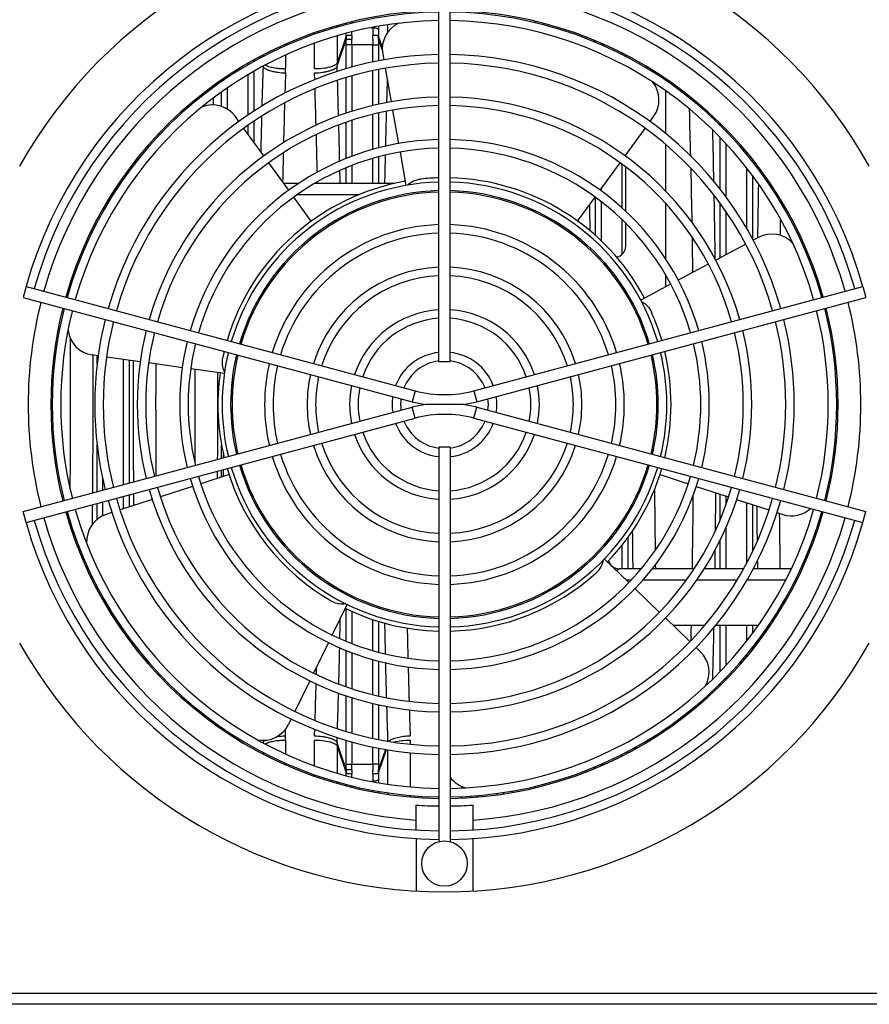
# Model space of a CAD drawing. Extents: x -3089 to 1181, y 8 to 2274.
# Tile 8 of 66: x -1859 to -1709, y 332 to 506. Entities that reach past the tile are written whole.
import ezdxf

# ---------------------------------------------------------------- set-up
doc = ezdxf.new("R2010")
doc.units = 0
doc.header["$LTSCALE"] = 65.395
doc.layers.get('0').update_dxf_attribs({"linetype": 'CONTINUOUS'})
doc.layers.add('3_ALL_AXES', color=7, linetype='CONTINUOUS')

msp = doc.modelspace()

# ---------------------------------------------------------------- linework, layer by layer
at = {"color": 9, "linetype": 'CONTINUOUS'}
for p, q in [((-1802.53, 504.49), (-1802.53, 504.21)), ((-1800.9, 504.66), (-1800.9, 504.93)), ((-1799.9, 505.17), (-1799.9, 504.9)), ((-1796.48, 504.11), (-1796.21, 504.11)), ((-1796.21, 504.11), (-1796.21, 504.16)), ((-1795.22, 504.35), (-1795.22, 503.84)), ((-1793.58, 503.28), (-1793.58, 504.61)), ((-1802.53, 502.65), (-1802.53, 497.9)), ((-1800.91, 502.64), (-1802.53, 497.9)), ((-1794.53, 500.65), (-1795.21, 502.64)), ((-1758.53, 502.46), (-1758.53, 502.19)), ((-1811.6, 501.22), (-1811.6, 500.94)), ((-1802.52, 497.31), (-1800.91, 502.02)), ((-1800.9, 496.89), (-1800.9, 501.11)), ((-1796.21, 501.11), (-1800.9, 501.11)), ((-1799.91, 501.11), (-1799.91, 497.16)), ((-1796.21, 498.05), (-1796.21, 501.11)), ((-1795.21, 502.02), (-1794.52, 500.02)), ((-1795.21, 501.11), (-1795.21, 498.25)), ((-1757.15, 501.92), (-1757.24, 501.66)), ((-1757.06, 501.58), (-1756.97, 501.84)), ((-1755.28, 501.11), (-1755.91, 501.11)), ((-1816.17, 498.99), (-1816.08, 498.74)), ((-1815.91, 498.84), (-1815.99, 499.09)), ((-1815.58, 499.01), (-1815.58, 499.3)), ((-1811.6, 499.29), (-1811.6, 496.84)), ((-1752.21, 499.37), (-1752.21, 499.65)), ((-1818.21, 497.59), (-1818.21, 497.87)), ((-1817.21, 498.43), (-1817.21, 498.13)), ((-1815.6, 497.32), (-1815.59, 497.31)), ((-1802.49, 496.38), (-1802.52, 497.31)), ((-1821.91, 495.58), (-1821.91, 495.27)), ((-1818.21, 488.71), (-1818.21, 495.84)), ((-1817.21, 496.4), (-1817.21, 489.38)), ((-1800.9, 489.01), (-1800.9, 495.31)), ((-1799.91, 495.61), (-1799.91, 489.35)), ((-1796.21, 490.37), (-1796.21, 496.52)), ((-1795.21, 496.72), (-1795.21, 490.59)), ((-1824.4, 493.54), (-1824.41, 493.85)), ((-1824.4, 493.55), (-1824.41, 493.85)), ((-1822.9, 494.59), (-1822.9, 494.91)), ((-1821.91, 493.47), (-1821.91, 489.76)), ((-1822.9, 490.23), (-1822.9, 492.75)), ((-1828.33, 490.77), (-1828.32, 490.44)), ((-1828.33, 490.77), (-1828.32, 490.43)), ((-1796.21, 482.61), (-1796.21, 488.84)), ((-1795.21, 489.05), (-1795.21, 482.9)), ((-1736.25, 488.17), (-1736.26, 488.55)), ((-1736.25, 488.18), (-1736.26, 488.55)), ((-1818.21, 485.32), (-1818.21, 486.91)), ((-1817.21, 487.58), (-1817.21, 483.95)), ((-1800.9, 481.04), (-1800.9, 487.42)), ((-1799.91, 487.76), (-1799.91, 481.41)), ((-1734.9, 486.89), (-1734.9, 487.23)), ((-1833.94, 485.11), (-1833.93, 485.5)), ((-1833.94, 485.11), (-1833.93, 485.49)), ((-1734.9, 475.63), (-1734.9, 484.75)), ((-1733.91, 486.26), (-1733.91, 485.88)), ((-1733.91, 483.7), (-1733.91, 474.31)), ((-1795.21, 481.35), (-1795.21, 476.63)), ((-1730.21, 481.76), (-1730.21, 482.15)), ((-1838.04, 480.75), (-1838.05, 480.33)), ((-1838.05, 480.75), (-1838.05, 480.33)), ((-1799.91, 479.8), (-1799.91, 476.63)), ((-1796.21, 476.63), (-1796.21, 481.05)), ((-1752.21, 472.28), (-1752.21, 480.02)), ((-1729.21, 480.93), (-1729.21, 480.52)), ((-1840.21, 477.42), (-1840.21, 477.86)), ((-1839.21, 479.24), (-1839.21, 478.81)), ((-1800.9, 476.63), (-1800.9, 479.42)), ((-1730.21, 468.68), (-1730.21, 479.36)), ((-1729.21, 478.06), (-1729.21, 466.92)), ((-1728.07, 479.47), (-1728.08, 479.05)), ((-1728.07, 479.46), (-1728.08, 479.05)), ((-1842.07, 474.63), (-1842.37, 474.63)), ((-1798.73, 474.63), (-1809.57, 474.63)), ((-1755.91, 475.69), (-1755.91, 475.32)), ((-1756.9, 467.44), (-1756.9, 474.17)), ((-1755.91, 473.44), (-1755.91, 466.52)), ((-1734.9, 463.5), (-1734.9, 473.13)), ((-1733.91, 471.73), (-1733.91, 464.03)), ((-1752.21, 464.1), (-1752.21, 470.23)), ((-1845.82, 467.89), (-1845.83, 468.47)), ((-1728.3, 467.12), (-1728.31, 467.01)), ((-1728.3, 467.12), (-1728.3, 467.01)), ((-1849.69, 458.98), (-1849.68, 458.15)), ((-1717.7, 459.8), (-1717.69, 459)), ((-1844.9, 444.67), (-1844.9, 446.25)), ((-1840.21, 423.49), (-1840.21, 445.59)), ((-1839.21, 445.45), (-1839.21, 423.75)), ((-1788.73, 440.05), (-1789.25, 438.12)), ((-1778.38, 440.05), (-1777.86, 438.12)), ((-1788.73, 435.21), (-1789.25, 437.14)), ((-1778.38, 435.21), (-1777.86, 437.14)), ((-1844.9, 422.23), (-1844.9, 430.59)), ((-1822.9, 428.12), (-1822.9, 430.46)), ((-1823.63, 424.61), (-1823.62, 425.86)), ((-1822.9, 424.85), (-1822.9, 426.05)), ((-1843.91, 424.63), (-1843.91, 422.49)), ((-1840.21, 419.22), (-1840.21, 421.42)), ((-1839.21, 421.68), (-1839.21, 419.55)), ((-1734.9, 417.32), (-1734.9, 421.82)), ((-1733.91, 421.5), (-1733.91, 419.88)), ((-1844.9, 417.34), (-1844.9, 420.16)), ((-1843.91, 420.42), (-1843.91, 417.97)), ((-1730.21, 409.68), (-1730.21, 420.3)), ((-1729.21, 419.97), (-1729.21, 411.62)), ((-1849.68, 417.11), (-1849.69, 416.28)), ((-1733.91, 415.8), (-1733.91, 408.63)), ((-1717.69, 416.26), (-1717.7, 415.46)), ((-1751.21, 414.11), (-1751.21, 408.63)), ((-1734.9, 408.63), (-1734.9, 413.69)), ((-1752.21, 408.63), (-1752.21, 412.8)), ((-1845.83, 406.79), (-1845.82, 407.37)), ((-1750.63, 406.63), (-1751.46, 406.63)), ((-1740.91, 406.63), (-1748.59, 406.63)), ((-1731.92, 406.63), (-1739.04, 406.63)), ((-1723.33, 406.63), (-1730.18, 406.63)), ((-1721.37, 406.63), (-1721.65, 406.63)), ((-1844.9, 404.99), (-1844.9, 405.53)), ((-1843.91, 403.7), (-1843.91, 403.19)), ((-1800.9, 395.84), (-1800.9, 401.6)), ((-1799.91, 401.13), (-1799.91, 395.46)), ((-1796.21, 394.21), (-1796.21, 399.7)), ((-1795.21, 399.38), (-1795.21, 393.91)), ((-1734.9, 390.51), (-1734.9, 398.63)), ((-1733.91, 398.63), (-1733.91, 391.56)), ((-1730.21, 395.9), (-1730.21, 398.63)), ((-1729.21, 398.63), (-1729.21, 397.2)), ((-1840.21, 397.4), (-1840.21, 397.84)), ((-1839.21, 396.45), (-1839.21, 396.02)), ((-1728.08, 396.21), (-1728.07, 395.8)), ((-1728.08, 396.21), (-1728.07, 395.79)), ((-1838.05, 394.93), (-1838.05, 394.51)), ((-1838.05, 394.93), (-1838.04, 394.51)), ((-1729.21, 394.74), (-1729.21, 394.33)), ((-1800.9, 387.84), (-1800.9, 394.22)), ((-1799.91, 393.85), (-1799.91, 387.49)), ((-1730.21, 393.11), (-1730.21, 393.5)), ((-1796.21, 386.42), (-1796.21, 392.65)), ((-1795.21, 392.36), (-1795.21, 386.2)), ((-1833.93, 389.76), (-1833.94, 390.15)), ((-1833.93, 389.77), (-1833.94, 390.15)), ((-1733.91, 389.38), (-1733.91, 389)), ((-1734.9, 388.03), (-1734.9, 388.37)), ((-1800.9, 379.95), (-1800.9, 386.25)), ((-1799.91, 385.91), (-1799.91, 379.65)), ((-1736.26, 386.71), (-1736.25, 387.08)), ((-1736.26, 386.71), (-1736.25, 387.08)), ((-1828.32, 384.82), (-1828.33, 384.49)), ((-1828.32, 384.82), (-1828.33, 384.49)), ((-1796.21, 378.74), (-1796.21, 384.88)), ((-1795.21, 384.67), (-1795.21, 378.54)), ((-1824.41, 381.41), (-1824.4, 381.72)), ((-1824.41, 381.41), (-1824.4, 381.71)), ((-1822.9, 380.35), (-1822.9, 380.67)), ((-1811.62, 379.12), (-1811.65, 380.29)), ((-1802.52, 377.95), (-1802.49, 378.88)), ((-1811.6, 378.42), (-1811.6, 375.97)), ((-1802.53, 377.36), (-1802.53, 372.61)), ((-1802.53, 377.36), (-1800.91, 372.62)), ((-1800.91, 373.24), (-1802.52, 377.95)), ((-1800.9, 374.15), (-1800.9, 378.37)), ((-1799.91, 378.1), (-1799.91, 374.15)), ((-1796.21, 374.15), (-1796.21, 377.21)), ((-1795.21, 377.01), (-1795.21, 374.15)), ((-1749.87, 377.15), (-1750, 376.77)), ((-1749.73, 376.92), (-1749.61, 377.29)), ((-1749.58, 377.01), (-1749.58, 377.3)), ((-1794, 376.77), (-1795.21, 373.24)), ((-1795.21, 372.62), (-1793.8, 376.74)), ((-1793.58, 370.65), (-1793.58, 376.71)), ((-1752.21, 375.61), (-1752.21, 375.88)), ((-1751.21, 376.42), (-1751.21, 376.12)), ((-1811.6, 374.32), (-1811.6, 374.04)), ((-1800.9, 374.15), (-1796.21, 374.15)), ((-1757.24, 373.6), (-1757.15, 373.34)), ((-1756.97, 373.42), (-1757.06, 373.68)), ((-1755.91, 374.15), (-1755.28, 374.15)), ((-1758.53, 373.07), (-1758.53, 372.8)), ((-1802.53, 371.05), (-1802.53, 370.77)), ((-1800.9, 370.33), (-1800.9, 370.6)), ((-1799.9, 370.36), (-1799.9, 370.08)), ((-1796.48, 371.15), (-1796.21, 371.15)), ((-1796.21, 371.1), (-1796.21, 371.15)), ((-1795.22, 371.42), (-1795.22, 370.91)), ((-1780.53, 370.24), (-1780.53, 369.96)), ((-1796.21, 369.3), (-1796.21, 369.57)), ((-1795.22, 369.39), (-1795.22, 369.12)), ((-1793.58, 368.86), (-1793.58, 369.13)), ((-1780.53, 368.46), (-1780.53, 368.2)), ((-1778.9, 368.29), (-1778.9, 368.56)), ((-1777.9, 368.63), (-1777.9, 368.37)), ((-1774.21, 368.77), (-1774.21, 369.04)), ((-1773.22, 369.17), (-1773.22, 368.9)), ((-1771.58, 369.17), (-1771.58, 369.44)), ((-1667.56, 333.72), (-1899.56, 333.72)), ((-1667.56, 331.79), (-1899.56, 331.79))]:
    msp.add_line(p, q, dxfattribs=at)
at = {"color": 2, "linetype": 'CONTINUOUS'}
for p, q in [((-1767.6, 505.27), (-1767.6, 504.99)), ((-1762.51, 503.59), (-1762.51, 503.86)), ((-1806.51, 502.94), (-1806.51, 503.23)), ((-1806.51, 496.84), (-1806.51, 501.35)), ((-1796.21, 501.11), (-1795.21, 501.11)), ((-1740.36, 491.74), (-1740.37, 492.09)), ((-1740.36, 491.74), (-1740.37, 492.08)), ((-1805.97, 476.63), (-1805.98, 476.93)), ((-1805.97, 476.63), (-1805.98, 476.93)), ((-1724.2, 473.77), (-1724.21, 473.27)), ((-1724.2, 473.77), (-1724.21, 473.27)), ((-1746.34, 409.38), (-1746.32, 408.63)), ((-1740.37, 383.17), (-1740.36, 383.52)), ((-1740.37, 383.18), (-1740.36, 383.52)), ((-1745.63, 379.69), (-1745.63, 379.4)), ((-1745.63, 379.69), (-1745.63, 379.41)), ((-1806.51, 373.91), (-1806.51, 378.42)), ((-1789.6, 378.42), (-1789.6, 377.7)), ((-1789.6, 376.19), (-1789.6, 370.17)), ((-1795.21, 374.15), (-1796.21, 374.15)), ((-1806.51, 372.03), (-1806.51, 372.32)), ((-1767.6, 370.27), (-1767.6, 369.99)), ((-1762.51, 371.4), (-1762.51, 371.66)), ((-1789.6, 368.67), (-1789.6, 368.4))]:
    msp.add_line(p, q, dxfattribs=at)
at = {"color": 7, "linetype": 'CONTINUOUS'}
for p, q in [((-1794.46, 499.48), (-1794.28, 498.43)), ((-1751.56, 499.03), (-1751.56, 499.32)), ((-1794.02, 496.96), (-1792.98, 491.05)), ((-1744.56, 495.16), (-1744.56, 494.83)), ((-1744.56, 493), (-1744.56, 485.49)), ((-1819.84, 487.57), (-1820.47, 488.44)), ((-1792.72, 489.57), (-1791.67, 483.65)), ((-1747.27, 487.57), (-1746.64, 488.44)), ((-1815.43, 481.5), (-1818.96, 486.36)), ((-1751.68, 481.5), (-1748.15, 486.36)), ((-1744.56, 483.52), (-1744.56, 475.31)), ((-1791.41, 482.17), (-1790.37, 476.26)), ((-1751.56, 481.41), (-1751.56, 481.67)), ((-1811.04, 475.45), (-1814.55, 480.29)), ((-1756.08, 475.45), (-1752.57, 480.29)), ((-1751.56, 471.71), (-1751.56, 479.55)), ((-1840.75, 476.63), (-1841.07, 476.63)), ((-1809.3, 476.63), (-1811.89, 476.63)), ((-1792.4, 476.63), (-1806.48, 476.63)), ((-1807.07, 469.99), (-1810.14, 474.22)), ((-1760.05, 469.99), (-1756.97, 474.22)), ((-1744.56, 473.12), (-1744.56, 463.37)), ((-1844.95, 469.63), (-1845.23, 469.63)), ((-1751.56, 465.58), (-1751.56, 469.62)), ((-1730.38, 465.91), (-1735.66, 463.09)), ((-1728.11, 467.11), (-1729.05, 466.61)), ((-1736.99, 462.39), (-1742.29, 459.57)), ((-1744.56, 460.56), (-1744.56, 458.37)), ((-1743.63, 458.86), (-1748.91, 456.05)), ((-1857.43, 458.46), (-1857.95, 456.53)), ((-1857.43, 458.46), (-1788.73, 440.05)), ((-1778.38, 440.05), (-1709.68, 458.46)), ((-1709.68, 458.46), (-1709.16, 456.53)), ((-1857.95, 456.53), (-1789.25, 438.12)), ((-1777.86, 438.12), (-1709.16, 456.53)), ((-1844.68, 446.22), (-1845.75, 446.37)), ((-1837.26, 445.18), (-1843.2, 446.01)), ((-1829.84, 444.13), (-1835.77, 444.97)), ((-1822.42, 443.09), (-1828.36, 443.93)), ((-1857.95, 418.73), (-1789.25, 437.14)), ((-1780.19, 437.63), (-1786.92, 437.63)), ((-1777.86, 437.14), (-1709.16, 418.73)), ((-1857.43, 416.8), (-1788.73, 435.21)), ((-1778.38, 435.21), (-1709.68, 416.8)), ((-1822.56, 428.22), (-1822.56, 428.75)), ((-1822.56, 424.96), (-1822.56, 426.14)), ((-1821.6, 425.27), (-1826.58, 423.65)), ((-1745.51, 425.27), (-1740.54, 423.65)), ((-1828.02, 423.18), (-1833.71, 421.33)), ((-1739.1, 423.18), (-1733.4, 421.33)), ((-1835.14, 420.87), (-1840.84, 419.02)), ((-1731.98, 420.87), (-1726.28, 419.02)), ((-1857.43, 416.8), (-1857.95, 418.73)), ((-1709.68, 416.8), (-1709.16, 418.73)), ((-1842.26, 418.56), (-1843.28, 418.22)), ((-1724.85, 418.56), (-1723.83, 418.22)), ((-1755.34, 410.38), (-1751.02, 406.21)), ((-1748.85, 408.63), (-1752.7, 408.63)), ((-1739.52, 408.63), (-1746.92, 408.63)), ((-1730.75, 408.63), (-1737.74, 408.63)), ((-1722.34, 408.63), (-1729.06, 408.63)), ((-1720.42, 408.63), (-1720.69, 408.63)), ((-1749.94, 405.17), (-1745.63, 401)), ((-1800.75, 402.37), (-1803.39, 396.96)), ((-1744.55, 399.96), (-1740.23, 395.79)), ((-1737.66, 398.63), (-1743.17, 398.63)), ((-1728.18, 398.63), (-1735.7, 398.63)), ((-1726.04, 398.63), (-1726.36, 398.63)), ((-1804.04, 395.63), (-1806.67, 390.24)), ((-1739.15, 394.75), (-1738.38, 394)), ((-1807.33, 388.89), (-1809.97, 383.48)), ((-1810.62, 382.14), (-1811.09, 381.18)), ((-1822.56, 380.1), (-1822.56, 380.43)), ((-1815.56, 378.38), (-1815.56, 377.92)), ((-1815.56, 376.23), (-1815.56, 375.94)), ((-1788.56, 362.57), (-1788.56, 366.95)), ((-1778.56, 366.95), (-1778.56, 362.57)), ((-1788.56, 361.06), (-1788.56, 351.78)), ((-1778.56, 361.06), (-1778.56, 351.78))]:
    msp.add_line(p, q, dxfattribs=at)
for centre, radius, start, end in [((-1783.56, 437.63), 86, 29.2972, 150.7028), ((-1783.56, 437.63), 76.75, 90.7468, 164.2535), ((-1783.56, 437.63), 76.75, 15.7465, 89.2532), ((-1783.56, 437.63), 75.25, 90.7617, 164.2384), ((-1783.56, 437.63), 75.25, 15.7616, 89.2383), ((-1783.56, 437.63), 69.5, 90.8305, 164.1754), ((-1783.56, 437.63), 69.5, 15.8246, 89.1695), ((-1789.54, 500.35), 5, 114.7524, 190), ((-1750.69, 491.38), 5, 324, 38.9529), ((-1824.52, 485.5), 5, 36, 110.9684), ((-1783.56, 437.63), 40, 100.0001, 163.5669), ((-1783.56, 437.63), 40, 91.433, 96), ((-1783.56, 437.63), 40, 28.0001, 88.5669), ((-1725.76, 462.7), 5, 42.2514, 118), ((-1753.56, 465.58), 2, 281.2924, 360), ((-1783.56, 437.63), 69.5, 165.8247, 194.1753), ((-1783.56, 437.63), 40, 16.433, 24), ((-1783.56, 437.63), 69.5, 345.8247, 14.1753), ((-1845.05, 451.32), 5, 187.0458, 262), ((-1783.56, 437.63), 40, 166.4331, 168), ((-1783.56, 437.63), 40, 346.4326, 13.5669), ((-1783.56, 437.63), 40, 172.0001, 193.5673), ((-1783.56, 459.37), 20, 255, 285), ((-1783.56, 459.37), 22, 255, 261.1962), ((-1783.56, 459.37), 22, 278.8038, 285), ((-1783.56, 415.89), 22, 98.8038, 105), ((-1783.56, 415.89), 22, 75, 81.1962), ((-1783.56, 415.89), 20, 75, 105), ((-1783.56, 437.63), 40, 196.4329, 240), ((-1783.56, 437.63), 40, 316.0001, 343.5674), ((-1722.28, 422.98), 5, 252, 312.2282), ((-1783.56, 437.63), 75.25, 195.7616, 269.2383), ((-1783.56, 437.63), 69.5, 195.8246, 269.1695), ((-1841.74, 413.47), 5, 108, 183.2994), ((-1783.56, 437.63), 75.25, 270.7617, 344.2384), ((-1783.56, 437.63), 69.5, 270.8305, 344.1754), ((-1783.56, 437.63), 76.75, 195.7465, 269.2532), ((-1783.56, 437.63), 76.75, 270.7468, 344.2535), ((-1752.7, 410.63), 2, 197.0879, 270), ((-1783.56, 437.63), 40, 271.4328, 312), ((-1783.56, 437.63), 40, 244.0001, 268.5673), ((-1783.56, 437.63), 86, 209.2972, 330.7028), ((-1741.85, 390.41), 5, 330.7298, 46), ((-1815.58, 383.38), 5, 259.0283, 334), ((-1778.56, 374.83), 5, 216.7961, 255.751), ((-1783.56, 437.63), 70.85, 265.9534, 269.1913), ((-1783.56, 437.63), 70.85, 270.8087, 274.0466)]:
    msp.add_arc(centre, radius, start, end, dxfattribs=at)
at = {"color": 9, "linetype": 'CONTINUOUS'}
for centre, radius, start, end in [((-1783.56, 437.63), 73.5, 93.9007, 164.2201), ((-1783.56, 437.63), 73.5, 15.7799, 86.0993), ((-1686.23, 504.12), 109.98, 180.0032, 180.7005), ((-1704.55, 503.86), 90.67, 180.01, 180.7714), ((-1893.38, 503.88), 92.48, 359.2305, 359.5203), ((-1913.81, 504.15), 113.9, 359.3068, 359.598), ((-1905.08, 501.11), 105.17, 359.9993, 0.548), ((-1886.1, 501.11), 85.2, 359.9992, 0.6089), ((-80.23, 441.81), 1736.25, 178.16832, 178.40056), ((-154.19, 442.09), 1658.31, 178.13222, 178.25605), ((-3558.29, 441.22), 1756.67, 1.54368, 1.74877), ((-50.78, 441.6), 1743.71, 178.24615, 178.37983), ((-100.14, 440.5), 1712.39, 178.31547, 178.54995), ((-27.71, 440.35), 1788.79, 178.45808, 178.65637), ((-11.54, 440.5), 1782.96, 178.42991, 178.62845), ((-3608.5, 439.91), 1806.89, 1.28857, 1.49252), ((-3557.87, 439.54), 1822.26, 1.17699, 1.46256), ((-52.88, 439.33), 1759.66, 178.60999, 178.77463), ((35.3, 439.38), 1829.82, 178.67696, 178.83351), ((137.81, 438.64), 1866.33, 178.83569, 179.12568), ((-1783.56, 437.63), 37.5, 91.5277, 163.4709), ((-1783.56, 437.63), 37.5, 16.5296, 88.4724), ((-3622.28, 438.29), 1886.69, 0.75831, 1.10027), ((-3635.13, 438.45), 1877.53, 0.9092, 1.05236), ((-1783.56, 437.63), 73.5, 165.7805, 194.2195), ((-1783.56, 437.63), 73.5, 345.7805, 14.2195), ((-3720.94, 437.63), 1871.37, 359.54196, 0.35612), ((-3792.53, 437.63), 1946.94, 359.54084, 0.25666), ((110.84, 437.63), 1949.37, 179.77304, 180.40219), ((37.32, 437.63), 1871.87, 179.78069, 180.3862), ((-1783.56, 437.63), 37.5, 166.5287, 193.4725), ((-1783.56, 437.63), 37.5, 346.5278, 13.4702), ((-3699.9, 437.63), 1872.34, 359.68471, 0.18933), ((-3773.03, 437.63), 1949.45, 359.71498, 0.16539), ((-1783.56, 437.63), 37.5, 196.5275, 268.4719), ((-1783.56, 437.63), 37.5, 271.5281, 343.4723), ((-3660.03, 437.46), 1924.44, 359.34464, 359.54173), ((192.93, 437.42), 1921.45, 180.52791, 180.71365), ((-1783.56, 437.63), 73.5, 195.7799, 266.0993), ((-1783.56, 437.63), 73.5, 273.9007, 344.2201), ((156.55, 437.26), 1907.08, 180.66011, 180.8601), ((41.62, 436.02), 1836.14, 181.15309, 181.32277), ((-3548.41, 435.5), 1812.81, 358.5367, 358.82375), ((-3601.4, 435.18), 1799.79, 358.50708, 358.71183), ((-4.55, 434.94), 1789.95, 181.37194, 181.5697), ((-3551.91, 433.86), 1750.28, 358.25085, 358.45669), ((-52.11, 433.63), 1742.37, 181.62023, 181.82216), ((-1886.1, 374.14), 85.2, 359.3911, 0.0008), ((-1905.08, 374.14), 105.18, 359.452, 0.0008), ((-1893.38, 371.38), 92.48, 0.4797, 0.7695), ((-1913.83, 371.11), 113.93, 0.4019, 0.6931), ((-1684.44, 371.13), 111.77, 179.3052, 179.9912), ((-1706.03, 371.41), 89.19, 179.2223, 179.9963)]:
    msp.add_arc(centre, radius, start, end, dxfattribs=at)
at = {"color": 2, "linetype": 'CONTINUOUS'}
for centre, radius, start, end in [((-1775.65, 502.32), 25.26, 179.275, 180.6745), ((-1769.79, 502.41), 30.13, 179.3144, 180.5562), ((-1691, 501.11), 105.21, 179.4521, 180.0007), ((-1826.33, 502.41), 30.13, 359.4442, 0.6851), ((-1820.46, 502.32), 25.25, 359.3254, 0.7251), ((-1710, 501.11), 85.22, 179.3912, 180.0007), ((-1842.03, 501.12), 85.12, 0.2715, 0.4698), ((-1861.63, 501.11), 105.73, 0, 0.1483), ((-1784.1, 497.9), 18.42, 180.0024, 181.8337), ((-1833.34, 496.85), 21.74, 358.1318, 359.9825), ((-3497.92, 441.06), 1692.31, 1.55233, 1.77143), ((-3464.01, 440.18), 1724.42, 1.37221, 1.64751), ((-3551.96, 439.64), 1746.38, 1.27943, 1.49705), ((-3525.57, 438.77), 1786, 0.99296, 1.29925), ((-3567.39, 438.07), 1827.82, 0.71695, 0.90861), ((103.16, 437.46), 1849.7, 180.45931, 180.79245), ((-3575.65, 437.31), 1836.08, 359.10502, 359.51251), ((112.87, 437.32), 1837.42, 180.58919, 180.89466), ((-32.16, 435.9), 1758.38, 181.22894, 181.40275), ((-76.1, 434.81), 1714.42, 181.4532, 181.65651), ((-3489.94, 433.97), 1684.34, 358.22806, 358.4482), ((-127.4, 433.32), 1663.1, 181.70828, 181.86793), ((-1833.34, 378.41), 21.74, 0.0175, 1.8682), ((-1745.25, 365.97), 13.15, 93.7401, 96.2141), ((-1784.1, 377.36), 18.42, 178.1663, 179.9976), ((-1691.07, 374.14), 105.14, 179.9992, 180.5481), ((-1710, 374.14), 85.21, 179.9993, 180.6088), ((-1842.03, 374.14), 85.13, 359.5303, 359.7285), ((-1861.63, 374.15), 105.72, 359.8517, 360), ((-1775.65, 372.94), 25.25, 179.3254, 180.7251), ((-1769.78, 372.85), 30.13, 179.4442, 180.6851), ((-1826.33, 372.85), 30.13, 359.3144, 0.5562), ((-1820.47, 372.94), 25.26, 359.275, 0.6745)]:
    msp.add_arc(centre, radius, start, end, dxfattribs=at)
at = {"color": 9, "linetype": 'CONTINUOUS'}
for points, knots in [([(-1796.21, 504.11), (-1796.1, 504.11), (-1795.87, 504.1), (-1795.57, 504.05), (-1795.34, 503.97), (-1795.23, 503.89), (-1795.22, 503.84)], [0, 0, 0, 0, 0.327686, 0.63726, 0.867808, 1, 1, 1, 1]), ([(-1753.22, 408.34), (-1753.16, 408.37), (-1753.06, 408.43), (-1752.94, 408.5), (-1752.86, 408.54), (-1752.8, 408.57), (-1752.74, 408.6), (-1752.73, 408.62), (-1752.7, 408.63), (-1752.7, 408.63)], [0, 0, 0, 0, 0.383538, 0.552671, 0.70184, 0.82616, 0.920523, 0.97972, 1, 1, 1, 1]), ([(-1795.22, 371.42), (-1795.23, 371.37), (-1795.34, 371.29), (-1795.57, 371.21), (-1795.87, 371.16), (-1796.1, 371.15), (-1796.21, 371.15)], [0, 0, 0, 0, 0.132192, 0.36274, 0.672314, 1, 1, 1, 1])]:
    msp.add_open_spline(points, degree=3, knots=knots, dxfattribs=at)
at = {"color": 2, "linetype": 'CONTINUOUS'}
for points, knots in [([(-1799.91, 502.77), (-1800.03, 502.77), (-1800.25, 502.77), (-1800.55, 502.75), (-1800.76, 502.71), (-1800.87, 502.67), (-1800.9, 502.65), (-1800.91, 502.64)], [0, 0, 0, 0, 0.341775, 0.661095, 0.88946, 0.958337, 1, 1, 1, 1]), ([(-1800.91, 502.02), (-1800.9, 502.03), (-1800.86, 502.04), (-1800.79, 502.06), (-1800.7, 502.07), (-1800.52, 502.1), (-1800.25, 502.11), (-1800.03, 502.12), (-1799.91, 502.12)], [0, 0, 0, 0, 0.039939, 0.109685, 0.208254, 0.332779, 0.642986, 1, 1, 1, 1]), ([(-1795.21, 502.64), (-1795.22, 502.65), (-1795.25, 502.67), (-1795.35, 502.71), (-1795.56, 502.75), (-1795.86, 502.77), (-1796.09, 502.77), (-1796.2, 502.77)], [0, 0, 0, 0, 0.041663, 0.11054, 0.338905, 0.658225, 1, 1, 1, 1]), ([(-1815.59, 497.31), (-1815.57, 497.24), (-1815.45, 497.08), (-1815.18, 496.88), (-1814.78, 496.68), (-1814.27, 496.51), (-1813.67, 496.36), (-1812.77, 496.21), (-1812.08, 496.16), (-1811.62, 496.15)], [0, 0, 0, 0, 0.055952, 0.133186, 0.236443, 0.36434, 0.512678, 0.673678, 1, 1, 1, 1]), ([(-1811.6, 496.84), (-1811.98, 496.84), (-1812.7, 496.87), (-1813.71, 497), (-1814.55, 497.2), (-1815.04, 497.4), (-1815.23, 497.52)], [0, 0, 0, 0, 0.300903, 0.579998, 0.817805, 1, 1, 1, 1]), ([(-1802.53, 497.9), (-1802.56, 497.82), (-1802.68, 497.66), (-1802.96, 497.46), (-1803.35, 497.28), (-1804.06, 497.06), (-1805.13, 496.89), (-1806.03, 496.84), (-1806.51, 496.84)], [0, 0, 0, 0, 0.059875, 0.139033, 0.240419, 0.363245, 0.661144, 1, 1, 1, 1]), ([(-1806.5, 496.15), (-1806.03, 496.16), (-1805.34, 496.21), (-1804.45, 496.36), (-1803.84, 496.51), (-1803.33, 496.68), (-1802.93, 496.88), (-1802.66, 497.08), (-1802.55, 497.24), (-1802.52, 497.31)], [0, 0, 0, 0, 0.326322, 0.487322, 0.63566, 0.763557, 0.866814, 0.944048, 1, 1, 1, 1]), ([(-1811.62, 379.11), (-1811.75, 379.11), (-1812.29, 379.08), (-1812.83, 379.03), (-1813.23, 378.97)], [0, 0, 0, 0, 0.244896, 1, 1, 1, 1]), ([(-1802.52, 377.95), (-1802.55, 378.02), (-1802.66, 378.18), (-1802.93, 378.38), (-1803.33, 378.58), (-1803.84, 378.75), (-1804.45, 378.9), (-1805.34, 379.04), (-1806.03, 379.1), (-1806.5, 379.11)], [0, 0, 0, 0, 0.055952, 0.133186, 0.236443, 0.36434, 0.512678, 0.673678, 1, 1, 1, 1]), ([(-1789.62, 379.11), (-1790.01, 379.1), (-1790.78, 379.05), (-1791.87, 378.87), (-1792.67, 378.63), (-1793.16, 378.39), (-1793.34, 378.26), (-1793.42, 378.2)], [0, 0, 0, 0, 0.296848, 0.588353, 0.831744, 0.926001, 1, 1, 1, 1]), ([(-1815.13, 378.4), (-1815.22, 378.35), (-1815.38, 378.24), (-1815.52, 378.1), (-1815.56, 378.03)], [0, 0, 0, 0, 0.572929, 1, 1, 1, 1]), ([(-1815.23, 377.74), (-1815.04, 377.86), (-1814.55, 378.06), (-1813.71, 378.26), (-1812.7, 378.39), (-1811.98, 378.42), (-1811.6, 378.42)], [0, 0, 0, 0, 0.182195, 0.420002, 0.699097, 1, 1, 1, 1]), ([(-1806.51, 378.42), (-1806.03, 378.42), (-1805.13, 378.37), (-1804.06, 378.2), (-1803.35, 377.98), (-1802.96, 377.8), (-1802.68, 377.6), (-1802.56, 377.44), (-1802.53, 377.36)], [0, 0, 0, 0, 0.338856, 0.636755, 0.759581, 0.860967, 0.940125, 1, 1, 1, 1]), ([(-1792.47, 378.06), (-1792.04, 378.19), (-1791.09, 378.37), (-1790.12, 378.42), (-1789.6, 378.42)], [0, 0, 0, 0, 0.461876, 1, 1, 1, 1]), ([(-1748.11, 378.16), (-1748.06, 378.17), (-1747.81, 378.23), (-1747.57, 378.27), (-1747.38, 378.3)], [0, 0, 0, 0, 0.238208, 1, 1, 1, 1]), ([(-1799.91, 373.14), (-1800.03, 373.14), (-1800.25, 373.15), (-1800.52, 373.16), (-1800.7, 373.18), (-1800.79, 373.2), (-1800.86, 373.22), (-1800.9, 373.23), (-1800.91, 373.24)], [0, 0, 0, 0, 0.356976, 0.667169, 0.791708, 0.890297, 0.960057, 1, 1, 1, 1]), ([(-1800.91, 372.62), (-1800.9, 372.61), (-1800.87, 372.59), (-1800.76, 372.55), (-1800.55, 372.51), (-1800.25, 372.49), (-1800.03, 372.48), (-1799.91, 372.49)], [0, 0, 0, 0, 0.041663, 0.11054, 0.338905, 0.658225, 1, 1, 1, 1]), ([(-1796.2, 372.49), (-1796.09, 372.48), (-1795.86, 372.49), (-1795.56, 372.51), (-1795.35, 372.55), (-1795.25, 372.59), (-1795.22, 372.61), (-1795.21, 372.62)], [0, 0, 0, 0, 0.341775, 0.661095, 0.88946, 0.958337, 1, 1, 1, 1])]:
    msp.add_open_spline(points, degree=3, knots=knots, dxfattribs=at)
for points in [[(-1806.46, 494.96), (-1806.47, 495.36), (-1806.49, 495.75), (-1806.5, 496.15)], [(-1724.26, 470.36), (-1724.28, 469.4), (-1724.29, 468.44), (-1724.31, 467.48)], [(-1740.03, 396), (-1740.01, 396.87), (-1739.99, 397.75), (-1739.97, 398.63)], [(-1806.18, 390), (-1806.17, 390.44), (-1806.16, 390.87), (-1806.14, 391.31)], [(-1806.5, 379.11), (-1806.49, 379.51), (-1806.47, 379.9), (-1806.46, 380.3)]]:
    msp.add_open_spline(points, degree=3, dxfattribs=at)
at = {"color": 9, "linetype": 'CONTINUOUS'}
for points in [[(-1824.32, 490.5), (-1824.33, 490.9), (-1824.34, 491.31), (-1824.35, 491.72)], [(-1801.98, 476.63), (-1802, 477.39), (-1802.01, 478.15), (-1802.03, 478.91)], [(-1838.46, 421.88), (-1838.46, 421.19), (-1838.45, 420.49), (-1838.45, 419.79)], [(-1845.7, 416.51), (-1845.69, 417.66), (-1845.68, 418.8), (-1845.67, 419.95)], [(-1735.8, 408.63), (-1735.79, 409.75), (-1735.77, 410.88), (-1735.76, 412)], [(-1728.33, 410.05), (-1728.32, 409.57), (-1728.32, 409.1), (-1728.31, 408.63)], [(-1802.03, 396.35), (-1802, 397.53), (-1801.98, 398.72), (-1801.95, 399.9)]]:
    msp.add_open_spline(points, degree=3, dxfattribs=at)
at = {"color": 7, "linetype": 'CONTINUOUS'}
for points, knots in [([(-1790.11, 476.31), (-1789.8, 476.64), (-1789.04, 477.14), (-1788.17, 477.37), (-1787.74, 477.41)], [0, 0, 0, 0, 0.506464, 1, 1, 1, 1]), ([(-1748.77, 455.8), (-1748.37, 455.61), (-1747.66, 455.04), (-1747.19, 454.29), (-1747.02, 453.9)], [0, 0, 0, 0, 0.506293, 1, 1, 1, 1]), ([(-1822.38, 443.37), (-1822.59, 443.76), (-1822.83, 444.63), (-1822.77, 445.52), (-1822.68, 445.95)], [0, 0, 0, 0, 0.506363, 1, 1, 1, 1]), ([(-1756.1, 408.7), (-1756.03, 408.81), (-1755.75, 409.26), (-1755.57, 409.79), (-1755.52, 410.18)], [0, 0, 0, 0, 0.246533, 1, 1, 1, 1]), ([(-1802.59, 402.58), (-1802.46, 402.54), (-1801.94, 402.42), (-1801.4, 402.41), (-1801, 402.49)], [0, 0, 0, 0, 0.246548, 1, 1, 1, 1])]:
    msp.add_open_spline(points, degree=3, knots=knots, dxfattribs=at)
for points in [[(-1756.79, 407.9), (-1756.53, 408.14), (-1756.3, 408.41), (-1756.1, 408.7)], [(-1803.56, 402.99), (-1803.25, 402.81), (-1802.93, 402.67), (-1802.59, 402.58)]]:
    msp.add_open_spline(points, degree=3, dxfattribs=at)
at = {"layer": '3_ALL_AXES', "color": 7, "linetype": 'CONTINUOUS'}
for p, q in [((-1784.56, 445.13), (-1784.56, 514.76)), ((-1782.56, 445.13), (-1782.56, 514.76)), ((-1782.56, 445.13), (-1784.56, 445.13)), ((-1784.56, 430.13), (-1784.56, 360.5)), ((-1782.56, 430.13), (-1784.56, 430.13)), ((-1782.56, 430.13), (-1782.56, 360.5))]:
    msp.add_line(p, q, dxfattribs=at)
msp.add_circle((-1783.56, 356.63), 4, dxfattribs=at)
for radius, start, end in [(69.25, 90.8278, 164.1722), (69.25, 15.8278, 89.1722), (67.75, 90.8461, 164.154), (67.75, 15.846, 89.1539), (61.75, 90.9284, 164.0721), (61.75, 15.9279, 89.0716), (60.25, 90.9515, 164.049), (60.25, 15.951, 89.0485), (54.25, 91.0568, 163.9435), (54.25, 16.0565, 88.9432), (52.75, 91.0868, 163.9134), (52.75, 16.0866, 88.9132), (46.75, 91.2264, 163.7737), (46.75, 16.2263, 88.7736), (45.25, 91.2671, 163.7329), (45.25, 16.2671, 88.7329), (39.25, 91.4609, 163.5392), (39.25, 16.4608, 88.5391), (37.75, 91.5191, 163.4818), (37.75, 16.5182, 88.4809), (31.75, 91.8064, 163.1944), (31.75, 16.8056, 88.1936), (30.25, 91.896, 163.1049), (30.25, 16.8951, 88.104), (24.25, 92.3654, 162.6352), (24.25, 17.3648, 87.6346), (22.75, 92.5214, 162.4793), (22.75, 17.5207, 87.4786), (69.25, 165.8278, 194.1722), (67.75, 165.8461, 194.1539), (16.75, 93.4255, 161.5736), (16.75, 18.4264, 86.5745), (67.75, 345.8461, 14.1539), (69.25, 345.8278, 14.1722), (61.75, 165.9282, 194.0718), (60.25, 165.9513, 194.0487), (15.25, 93.7625, 161.2364), (15.25, 18.7636, 86.2375), (60.25, 345.9513, 14.0487), (61.75, 345.9282, 14.0718), (54.25, 166.0562, 193.9438), (52.75, 166.0862, 193.9138), (52.75, 346.0862, 13.9138), (54.25, 346.0562, 13.9438), (46.75, 166.2262, 193.7738), (45.25, 166.2671, 193.7329), (45.25, 346.2671, 13.7329), (46.75, 346.2262, 13.7738), (39.25, 166.4607, 193.5393), (9.25, 96.2078, 158.7854), (9.25, 21.2146, 83.7922), (39.25, 346.4607, 13.5393), (37.75, 166.5185, 193.4815), (31.75, 166.8055, 193.1945), (7.75, 97.421, 157.5745), (7.75, 22.4255, 82.579), (31.75, 346.8055, 13.1945), (37.75, 346.5185, 13.4815), (30.25, 166.8952, 193.1048), (30.25, 346.8952, 13.1048), (24.25, 167.3656, 192.6344), (22.75, 167.5216, 192.4784), (22.75, 347.5216, 12.4784), (24.25, 347.3656, 12.6344), (16.75, 168.4242, 191.5758), (15.25, 168.7609, 191.2391), (15.25, 348.7609, 11.2391), (16.75, 348.4242, 11.5758), (9.25, 171.2146, 188.7854), (7.75, 172.4193, 187.5807), (7.75, 352.4193, 7.5807), (9.25, 351.2146, 8.7854), (7.75, 202.4255, 262.579), (7.75, 277.421, 337.5745), (15.25, 198.7636, 266.2375), (9.25, 201.2146, 263.7922), (9.25, 276.2078, 338.7854), (15.25, 273.7625, 341.2364), (16.75, 198.4264, 266.5745), (16.75, 273.4255, 341.5736), (24.25, 197.3648, 267.6346), (22.75, 197.5207, 267.4786), (22.75, 272.5214, 342.4793), (24.25, 272.3654, 342.6352), (31.75, 196.8056, 268.1936), (30.25, 196.8951, 268.104), (30.25, 271.896, 343.1049), (31.75, 271.8064, 343.1944), (39.25, 196.4608, 268.5391), (37.75, 196.5182, 268.4809), (37.75, 271.5191, 343.4818), (39.25, 271.4609, 343.5392), (46.75, 196.2263, 268.7736), (45.25, 196.2671, 268.7329), (45.25, 271.2671, 343.7329), (46.75, 271.2264, 343.7737), (54.25, 196.0565, 268.9432), (52.75, 196.0866, 268.9132), (52.75, 271.0868, 343.9134), (54.25, 271.0568, 343.9435), (61.75, 195.9279, 269.0716), (60.25, 195.951, 269.0485), (60.25, 270.9515, 344.049), (61.75, 270.9284, 344.0721), (69.25, 195.8278, 269.1722), (67.75, 195.846, 269.1539), (67.75, 270.8461, 344.154), (69.25, 270.8278, 344.1722)]:
    msp.add_arc((-1783.56, 437.63), radius, start, end, dxfattribs=at)

doc.saveas('drawing.dxf')
